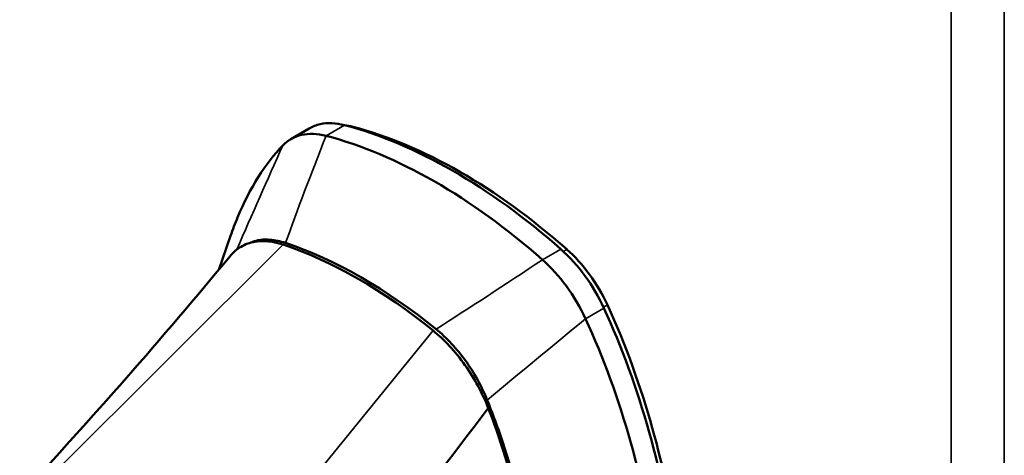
# Model space of a CAD drawing. Header units: inches. Extents: x 0 to 136, y 2 to 86.
# Tile 112 of 160: x 114.21 to 117.19, y 50.08 to 51.39. Entities that reach past the tile are written whole.
import ezdxf

# ---------------------------------------------------------------- set-up
doc = ezdxf.new("R2010")
doc.units = ezdxf.units.IN
doc.header["$LTSCALE"] = 4
doc.header["$MEASUREMENT"] = 0
doc.layers.add('Visible (ANSI)', color=7, linetype='Continuous', lineweight=50)
doc.layers.add('Visible Narrow (ANSI)', color=7, linetype='Continuous', lineweight=35)

msp = doc.modelspace()

# ---------------------------------------------------------------- linework, layer by layer
at = {"layer": 'Visible (ANSI)'}
for p, q in [((115.0283, 51.0332), (115.0838, 51.0656)), ((115.0462, 50.8127), (115.0462, 50.8127)), ((114.8101, 50.6382), (114.8458, 50.7405)), ((115.0198, 50.7405), (115.0198, 50.7406))]:
    msp.add_line(p, q, dxfattribs=at)
for centre, major_axis, start_param, end_param in [((115.5171, 49.4914), (-0.8908, 1.5314), 5.232799, 5.759004), ((115.539, 49.5039), (-0.8811, 1.5146), 5.232868, 5.758996), ((115.4616, 49.4591), (0.8908, -1.5314), 2.091206, 2.617411), ((115.2314, 49.3252), (-0.7918, 1.3612), 5.291655, 5.700148), ((115.2398, 49.33), (0.7919, -1.3613), 2.14921, 2.559407)]:
    msp.add_ellipse(centre, major_axis=major_axis, ratio=0.579516, start_param=start_param, end_param=end_param, dxfattribs=at)
for points, knots in [([(115.1901, 51.0755), (115.1639, 51.0824), (115.1392, 51.0834), (115.1051, 51.0758), (115.094, 51.0715), (115.0838, 51.0656)], [0, 0, 0, 0, 0.2904299, 0.2904299, 0.4458711, 0.4458711, 0.4458711, 0.4458711]), ([(115.004, 51.0143), (115.0196, 51.0303), (115.0387, 51.0409), (115.0831, 51.051), (115.1082, 51.0502), (115.1346, 51.0433)], [0.0000008, 0.0000008, 0.0000008, 0.0000008, 0.2874242, 0.2874242, 0.5808974, 0.5808974, 0.5808974, 0.5808974]), ([(115.004, 51.0143), (114.9506, 50.9597), (114.895, 50.8711), (114.8526, 50.7598), (114.8458, 50.7405)], [-8.7104735, -8.7104735, -8.7104735, -8.7104735, -8.4070625, -8.3457564, -8.3457564, -8.3457564, -8.3457564]), ([(115.0121, 50.7194), (114.9961, 50.7247), (114.9804, 50.728), (114.9506, 50.7303), (114.9365, 50.7293), (114.916, 50.7244), (114.9089, 50.7219), (114.9022, 50.7188)], [-0.6974173, -0.6974173, -0.6974173, -0.6974173, -0.5214291, -0.5214291, -0.3487179, -0.3487179, -0.251155, -0.251155, -0.251155, -0.251155]), ([(114.8444, 50.6796), (114.8516, 50.6883), (114.8597, 50.6958), (114.8805, 50.7106), (114.8938, 50.7168), (114.9228, 50.7243), (114.9384, 50.7256), (114.9709, 50.7234), (114.9876, 50.7199), (115.0047, 50.7142)], [0.0451333, 0.0451333, 0.0451333, 0.0451333, 0.1879239, 0.1879239, 0.3801337, 0.3801337, 0.572343, 0.572343, 0.7602664, 0.7602664, 0.7602664, 0.7602664]), ([(115.9747, 50.5221), (115.9588, 50.5564), (115.9202, 50.6226), (115.8706, 50.6774), (115.8441, 50.7007)], [0.0100009, 0.0100009, 0.0100009, 0.0100009, 0.5069999, 1.01, 1.01, 1.01, 1.01]), ([(115.7887, 50.6685), (115.8145, 50.6456), (115.8391, 50.6187), (115.8836, 50.5579), (115.903, 50.5243), (115.9193, 50.4898)], [0, 0, 0, 0, 0.2872369, 0.2872369, 0.5811468, 0.5811468, 0.5811468, 0.5811468]), ([(115.8885, 48.5109), (115.8976, 48.5162), (115.9656, 48.5599), (116.0773, 48.6907), (116.1817, 48.9755), (116.2254, 49.3368), (116.2045, 49.7415), (116.1207, 50.1528), (116.0281, 50.4063), (115.9747, 50.5221)], [-5.722677, -5.722677, -5.722677, -5.722677, -5.676363, -5.372952, -5.069541, -4.76613, -4.462719, -4.159308, -3.855897, -3.855897, -3.855897, -3.855897]), ([(115.9853, 50.5319), (116.042, 50.409), (116.1304, 50.1584), (116.1925, 49.8574), (116.2182, 49.6221), (116.2278, 49.397), (116.2147, 49.1859), (116.1783, 48.9962), (116.1535, 48.9122), (116.1404, 48.875)], [-1, -1, -1, -1, -0.9375, -0.875, -0.84375, -0.8125, -0.75, -0.71875, -0.691991, -0.691991, -0.691991, -0.691991]), ([(115.6064, 48.4397), (115.628, 48.4357), (115.7177, 48.4275), (115.8662, 48.4761), (116.0218, 48.6584), (116.1262, 48.9432), (116.17, 49.3045), (116.149, 49.7093), (116.0652, 50.1205), (115.9726, 50.374), (115.9193, 50.4898)], [-6.074421, -6.074421, -6.074421, -6.074421, -5.979774, -5.676363, -5.372952, -5.069541, -4.76613, -4.462719, -4.159308, -3.855897, -3.855897, -3.855897, -3.855897]), ([(115.6218, 50.2444), (115.6133, 50.2654), (115.6034, 50.2862), (115.5813, 50.3262), (115.5692, 50.3454), (115.543, 50.3818), (115.5289, 50.3989), (115.4991, 50.4308), (115.4835, 50.4454), (115.4674, 50.4585)], [-0.697354, -0.697354, -0.697354, -0.697354, -0.5212258, -0.5212258, -0.3487111, -0.3487111, -0.1759946, -0.1759946, 0, 0, 0, 0]), ([(115.4581, 50.4544), (115.4753, 50.4405), (115.492, 50.4247), (115.5244, 50.3898), (115.54, 50.3706), (115.569, 50.3299), (115.5824, 50.3084), (115.606, 50.2645), (115.6163, 50.2423), (115.6251, 50.2198)], [0, 0, 0, 0, 0.1879234, 0.1879234, 0.3801327, 0.3801327, 0.5723425, 0.5723425, 0.7602664, 0.7602664, 0.7602664, 0.7602664]), ([(115.6251, 50.2198), (115.6447, 50.1692), (115.6891, 50.0515), (115.7729, 49.6784), (115.7886, 49.4968), (115.7928, 49.1068), (115.7564, 48.8927), (115.646, 48.6399), (115.5932, 48.5706), (115.5238, 48.5198), (115.5114, 48.512), (115.4985, 48.5052)], [0.000022, 0.000022, 0.000022, 0.000022, 0.423801, 0.423801, 0.924167, 0.924167, 1.760841, 1.760841, 2.288223, 2.288223, 2.396096, 2.396096, 2.396096, 2.396096]), ([(115.657, 48.6735), (115.6646, 48.6863), (115.672, 48.6999), (115.6792, 48.714), (115.7174, 48.7896), (115.7479, 48.883), (115.7683, 48.9891), (115.7887, 49.0953), (115.7991, 49.2141), (115.7986, 49.339), (115.7982, 49.4639), (115.7869, 49.5949), (115.7657, 49.7243), (115.7444, 49.8537), (115.7132, 49.9816), (115.6744, 50.1003), (115.6581, 50.1501), (115.6404, 50.1983), (115.6218, 50.2444)], [0.09644466, 0.09644466, 0.09644466, 0.09644466, 0.09820444, 0.09820444, 0.09820444, 0.10762907, 0.10762907, 0.10762907, 0.11705371, 0.11705371, 0.11705371, 0.12647834, 0.12647834, 0.12647834, 0.13590297, 0.13590297, 0.13590297, 0.13986107, 0.13986107, 0.13986107, 0.13986107])]:
    msp.add_open_spline(points, degree=3, knots=knots, dxfattribs=at)
for points in [[(115.1906, 51.0754), (115.1988, 51.0745), (115.2071, 51.0729), (115.2156, 51.0707)], [(115.8624, 50.7), (115.9117, 50.6565), (115.9554, 50.5967), (115.9853, 50.5319)], [(114.2083, 49.953), (114.4258, 50.1887), (114.6387, 50.4305), (114.8444, 50.6796)], [(114.9366, 49.3189), (115.1661, 49.6192), (115.3956, 49.9195), (115.6251, 50.2198)]]:
    msp.add_open_spline(points, degree=3, dxfattribs=at)
at = {"layer": 'Visible Narrow (ANSI)'}
for p, q in [((117.1852, 68.711), (117.1852, 29.3151)), ((117.0248, 29.3469), (117.0248, 68.6785)), ((115.1901, 51.0755), (115.1346, 51.0433)), ((115.2131, 51.0692), (115.2156, 51.0707)), ((114.3114, 50.0232), (115.0047, 50.7142)), ((115.7887, 50.6685), (115.8441, 50.7007)), ((115.8517, 50.6939), (115.8624, 50.7)), ((115.9747, 50.5221), (115.9193, 50.4898)), ((115.9734, 50.525), (115.9853, 50.5319)), ((115.4581, 50.4544), (114.8546, 49.712))]:
    msp.add_line(p, q, dxfattribs=at)
for points in [[(115.1346, 51.0433), (115.089, 50.9276), (115.0482, 50.8197), (115.0121, 50.7194)], [(115.004, 51.0143), (114.9573, 50.9103), (114.9109, 50.8056), (114.8652, 50.6997)], [(115.4674, 50.4585), (115.5671, 50.5224), (115.6742, 50.5923), (115.7887, 50.6685)], [(115.6218, 50.2444), (115.721, 50.327), (115.8201, 50.4087), (115.9193, 50.4898)]]:
    msp.add_open_spline(points, degree=3, dxfattribs=at)

doc.saveas('drawing.dxf')
